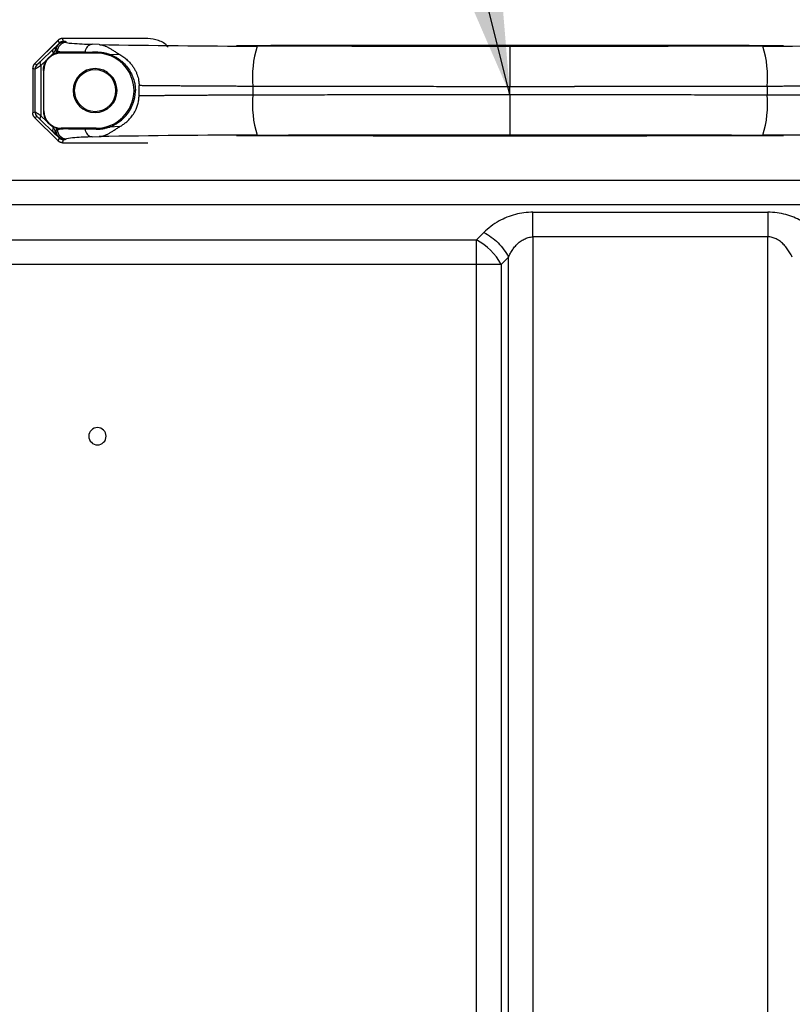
# Model space of a CAD drawing. Header units: millimetres. Extents: x 0 to 1118, y 0 to 864.
# Tile 73 of 256: x 700 to 723, y 433 to 462. Entities that reach past the tile are written whole.
import ezdxf

# ---------------------------------------------------------------- set-up
doc = ezdxf.new("R2010")
doc.units = ezdxf.units.MM
doc.styles.add('SLDTEXTSTYLE5', font='TXT', dxfattribs={"width": 0.75})
doc.dimstyles.new('SLDDIMSTYLE4', dxfattribs={"dimtxt": 0.18, "dimasz": 3.556, "dimexe": 0, "dimexo": 0.0625, "dimgap": 0, "dimtad": 0, "dimtih": 1, "dimtoh": 1, "dimdec": 0, "dimrnd": 1e-09, "dimzin": 0, "dimdsep": 46, "dimtxsty": 'Standard', "dimsah": 1, "dimcen": 0.09, "dimadec": 0, "dimazin": 0, "dimtfac": 3.556, "dimtdec": 0, "dimtofl": 0, "dimtmove": 0, "dimatfit": 3, "dimfxl": 1, "dimfrac": 2, "dimtolj": 1, "dimtzin": 0, "dimarcsym": 0})
doc.dimstyles.new('SLDDIMSTYLE5', dxfattribs={"dimtxt": 4.7625, "dimasz": 3.556, "dimexe": 0, "dimexo": 0.0625, "dimgap": 1.190625, "dimtad": 1, "dimlfac": 5, "dimrnd": 1e-09, "dimzin": 4, "dimdsep": 46, "dimtxsty": 'SLDTEXTSTYLE5', "dimsah": 1, "dimcen": 0.09, "dimadec": 0, "dimazin": 1, "dimtfac": 1, "dimtofl": 0, "dimtmove": 0, "dimatfit": 3, "dimfxl": 1, "dimfrac": 2, "dimtolj": 1, "dimtzin": 12, "dimarcsym": 0})

# ---------------------------------------------------------------- blocks, each defined once
blk = doc.blocks.new('_D_16')
at = {"color": 7, "linetype": 'Continuous', "lineweight": 0}
for p, q in [((795.552, 481.954), (663.992, 481.954)), ((664.992, 361.954), (664.992, 481.954)), ((795.552, 361.954), (663.992, 361.954))]:
    blk.add_line(p, q, dxfattribs=at)
at = {"color": 7, "linetype": 'Continuous', "lineweight": 18}
for points in [[(664.992, 481.954), (664.611, 478.398), (665.373, 478.398)], [(664.992, 361.954), (665.373, 365.51), (664.611, 365.51)]]:
    blk.add_solid(points, dxfattribs=at)
at = {"color": 7, "linetype": 'Continuous', "lineweight": 18, "insert": (658.853, 414.892), "char_height": 4.7625, "attachment_point": 1, "rotation": 90, "style": 'SLDTEXTSTYLE5'}
blk.add_mtext('600.00', dxfattribs=at)

msp = doc.modelspace()

# ---------------------------------------------------------------- linework, layer by layer
at = {"color": 7, "linetype": 'Continuous', "lineweight": 25}
for p, q in [((701.5408, 461.1676), (700.8529, 460.4797)), ((701.5398, 461.1665), (700.8639, 460.4906)), ((701.5398, 461.1665), (701.5743, 461.0831)), ((701.7015, 461.1358), (701.6665, 461.2203)), ((704.1304, 461.2208), (701.7286, 461.2208)), ((704.1304, 461.2208), (701.7286, 461.2208)), ((701.7802, 461.1071), (701.7452, 461.1308)), ((702.7206, 461.0452), (702.5258, 461.052)), ((701.3994, 460.9125), (701.0445, 460.5703)), ((701.332, 460.7181), (701.4018, 460.7853)), ((701.4018, 460.7599), (701.4018, 460.7853)), ((701.4292, 460.9408), (701.4954, 461.0035)), ((701.4854, 460.8709), (701.5204, 460.8472)), ((701.4854, 460.8709), (701.4854, 460.7932)), ((701.5204, 460.8067), (701.5204, 460.8472)), ((701.6263, 460.8218), (701.6263, 460.802)), ((702.6365, 460.802), (701.6263, 460.802)), ((702.6365, 460.802), (702.6365, 460.8317)), ((703.019, 460.7676), (703.323, 460.7569)), ((700.9284, 460.4639), (700.8639, 460.4906)), ((701.0468, 460.4431), (701.2239, 460.6138)), ((700.8106, 460.3428), (700.8106, 459.0932)), ((700.8106, 460.3428), (700.8106, 459.0932)), ((700.8108, 460.3635), (700.8756, 460.3367)), ((700.8756, 459.0994), (700.8756, 460.3367)), ((701.0468, 460.4431), (701.0468, 458.993)), ((701.1263, 460.302), (701.1178, 460.302)), ((701.1178, 460.302), (701.1178, 459.134)), ((701.1263, 459.134), (701.1263, 460.302)), ((703.77, 459.7182), (703.7324, 459.7178)), ((703.8749, 459.5751), (703.8749, 459.8609)), ((707.1562, 459.8403), (707.1562, 459.5958)), ((710.7479, 459.6041), (712.7112, 459.6041)), ((712.7112, 459.6049), (713.2989, 459.6049)), ((713.2989, 459.605), (713.5601, 459.605)), ((713.5601, 459.605), (714.5703, 459.605)), ((714.5703, 459.831), (714.1044, 459.831)), ((714.5703, 459.605), (714.5703, 459.8311)), ((715.5805, 459.831), (714.5703, 459.831)), ((714.5703, 459.605), (715.0362, 459.605)), ((715.8414, 459.831), (715.5805, 459.831)), ((716.4283, 459.8311), (715.8414, 459.8311)), ((718.3897, 459.8319), (716.4283, 459.8319)), ((721.9845, 459.8402), (721.9845, 459.5958)), ((700.8756, 459.0994), (700.8108, 459.0725)), ((701.1178, 459.134), (701.1263, 459.134)), ((700.8529, 458.9563), (701.5408, 458.2684)), ((700.8639, 458.9454), (700.9284, 458.9721)), ((700.8639, 458.9454), (701.5398, 458.2696)), ((701.0445, 458.8657), (701.3994, 458.5235)), ((701.2239, 458.8222), (701.0468, 458.993)), ((701.4018, 458.6507), (701.332, 458.718)), ((701.4018, 458.6507), (701.4018, 458.6761)), ((701.4292, 458.4953), (701.4954, 458.4325)), ((701.4854, 458.6429), (701.4854, 458.5652)), ((701.5204, 458.5889), (701.4854, 458.5652)), ((701.5204, 458.5889), (701.5204, 458.6293)), ((701.6263, 458.634), (701.6263, 458.6143)), ((702.6365, 458.634), (701.6263, 458.634)), ((702.6365, 458.6043), (702.6365, 458.634)), ((703.323, 458.6791), (703.019, 458.6684)), ((701.5743, 458.3529), (701.5398, 458.2696)), ((701.6665, 458.2157), (701.7015, 458.3002)), ((701.7286, 458.2152), (704.1304, 458.2152)), ((701.7286, 458.2152), (704.1304, 458.2152)), ((701.7452, 458.3052), (701.7802, 458.3289)), ((702.5258, 458.384), (702.7206, 458.3908)), ((693.8309, 457.1328), (789.9521, 457.1328)), ((789.9521, 456.4257), (693.8309, 456.4257)), ((715.2323, 456.2115), (722.0027, 456.2115)), ((713.8181, 455.6257), (713.6039, 455.4115)), ((692.5681, 455.4115), (713.6039, 455.4115)), ((713.6039, 454.7044), (713.6039, 455.4115)), ((722.0027, 455.5044), (715.2323, 455.5044)), ((715.2323, 455.5044), (715.2323, 409.6676)), ((722.0027, 409.6676), (722.0027, 455.5044)), ((714.311, 454.7044), (714.5252, 454.9186)), ((714.5252, 410.2534), (714.5252, 454.9186)), ((713.6039, 454.7044), (692.2309, 454.7044)), ((713.6039, 410.4676), (713.6039, 454.7044)), ((714.311, 454.7044), (713.6039, 454.7044)), ((714.311, 454.7044), (714.311, 410.4676))]:
    msp.add_line(p, q, dxfattribs=at)
at = {"color": 8, "linetype": 'Continuous', "lineweight": 25}
for p, q in [((701.3994, 460.9125), (701.4292, 460.9408)), ((701.3994, 458.5235), (701.4292, 458.4953))]:
    msp.add_line(p, q, dxfattribs=at)
at = {"color": 7, "linetype": 'Continuous', "lineweight": 25, "flags": 128}
for points in [[(706.6849, 461.0218), (707.6701, 461.0232), (708.6555, 461.0245), (709.641, 461.0258), (710.6267, 461.027), (711.6124, 461.0281), (712.5983, 461.0292), (713.5843, 461.0302), (714.5703, 461.0311)], [(714.5703, 461.0311), (715.5564, 461.0302), (716.5424, 461.0292), (717.5283, 461.0281), (718.514, 461.027), (719.4997, 461.0258), (720.4852, 461.0245), (721.4706, 461.0232), (722.4558, 461.0218)], [(714.5703, 460.9907), (713.6573, 460.9906), (712.7443, 460.9909), (711.8315, 460.9915), (710.9191, 460.9925), (710.0074, 460.9938), (709.0965, 460.9954), (708.1866, 460.9974), (707.278, 460.9998)], [(721.8627, 460.9998), (720.9541, 460.9974), (720.0442, 460.9954), (719.1333, 460.9938), (718.2216, 460.9925), (717.3092, 460.9915), (716.3964, 460.9909), (715.4834, 460.9906), (714.5703, 460.9907)], [(714.5703, 458.4049), (713.5843, 458.4058), (712.5983, 458.4068), (711.6124, 458.4079), (710.6267, 458.409), (709.641, 458.4102), (708.6555, 458.4115), (707.6701, 458.4128), (706.6848, 458.4142)], [(707.278, 458.4363), (708.1866, 458.4386), (709.0965, 458.4406), (710.0074, 458.4422), (710.9191, 458.4435), (711.8315, 458.4445), (712.7443, 458.4451), (713.6573, 458.4454), (714.5703, 458.4453)], [(714.5703, 458.4453), (715.4834, 458.4454), (716.3964, 458.4451), (717.3092, 458.4445), (718.2216, 458.4435), (719.1333, 458.4422), (720.0442, 458.4406), (720.9541, 458.4386), (721.8627, 458.4363)], [(722.4558, 458.4142), (721.4706, 458.4128), (720.4852, 458.4115), (719.4997, 458.4102), (718.514, 458.409), (717.5283, 458.4079), (716.5424, 458.4068), (715.5564, 458.4058), (714.5703, 458.4049)]]:
    msp.add_lwpolyline(points, dxfattribs=at)
at = {"color": 7, "linetype": 'Continuous', "lineweight": 25}
for centre, radius, start, end in [((701.7805, 460.8469), 0.2602, 90.08072, 179.94376), ((702.8616, 473.2399), 12.1925, 265.66809, 268.42196), ((702.5543, 460.8196), 0.2342, 96.98927, 177.57148), ((707.9005, 752.0889), 291.0898, 268.980388, 269.877467), ((704.1303, 461.2208), 0.0000833, 350.32744, 18.79247), ((721.2402, 752.0888), 291.0897, 270.122532, 271.019611), ((701.6263, 460.302), 0.5, 90, 180), ((702.6365, 459.706), 1.096, 0.62734, 90), ((710.1791, 460.1087), 3.0348, 162.92511, 185.07436), ((718.9619, 460.1087), 3.0345, 354.925, 17.07671), ((702.6075, 459.718), 0.6349, 360, 180), ((702.6075, 459.718), 0.6, 360, 180), ((702.6075, 459.718), 0.6349, 180, 360), ((702.6075, 459.718), 0.6, 180, 360), ((702.6365, 459.73), 1.096, 270, 359.37266), ((710.1788, 459.3274), 3.0345, 174.925, 197.07671), ((718.9616, 459.3273), 3.0348, 342.92512, 5.07436), ((701.6263, 459.134), 0.5, 180, 269.99998), ((701.7805, 458.5891), 0.2602, 180.05625, 269.91928), ((702.5543, 458.6165), 0.2342, 182.42823, 263.01068), ((703.0091, 442.9255), 15.4661, 91.79081, 93.66026), ((707.9005, 167.3471), 291.0898, 90.122531, 91.01961), ((704.1306, 458.2152), 0.000286, 172.80504, 181.12967), ((721.2402, 167.3472), 291.0897, 88.980388, 89.877466), ((712.8514, 453.9519), 1.6422, 27.27381, 62.7262), ((702.6769, 449.754), 0.25, 0, 180), ((702.6769, 449.754), 0.25, 180, 0)]:
    msp.add_arc(centre, radius, start, end, dxfattribs=at)
at = {"color": 8, "linetype": 'Continuous', "lineweight": 25}
for centre, radius, start, end in [((701.9674, 461.785), 0.7033, 254.56226, 267.81776), ((702.0623, 457.0906), 1.27, 91.82745, 102.8333)]:
    msp.add_arc(centre, radius, start, end, dxfattribs=at)
at = {"color": 7, "linetype": 'Continuous', "lineweight": 25}
for points, knots in [([(701.4596, 460.8763), (701.4614, 460.8838), (701.4649, 460.8989), (701.4719, 460.9216), (701.4803, 460.9442), (701.4917, 460.9695), (701.5072, 460.9972), (701.5261, 461.024), (701.5459, 461.0468), (701.5646, 461.0659), (701.5825, 461.082), (701.6028, 461.0974), (701.625, 461.1112), (701.6503, 461.1238), (701.6756, 461.133), (701.6929, 461.1349), (701.7015, 461.1358)], [0, 0, 0, 0, 0.0572598, 0.1145162, 0.1717729, 0.2290263, 0.3111617, 0.3932784, 0.4549755, 0.5165141, 0.5732651, 0.630024, 0.7075308, 0.7850707, 0.8925108, 1, 1, 1, 1]), ([(701.4854, 460.8709), (701.4854, 460.9049), (701.4922, 460.9389), (701.5183, 461.0017), (701.5376, 461.0305), (701.5856, 461.0786), (701.6145, 461.0979), (701.6773, 461.124), (701.7112, 461.1307), (701.7452, 461.1308)], [0, 0, 0, 0, 0.25, 0.25, 0.5, 0.5, 0.75, 0.75, 1, 1, 1, 1]), ([(701.4954, 461.0035), (701.505, 461.0123), (701.5145, 461.0211), (701.5287, 461.0343), (701.5335, 461.0387), (701.5432, 461.0479), (701.5484, 461.0528), (701.5578, 461.0623), (701.5614, 461.0663), (701.5669, 461.0724), (701.5689, 461.0748), (701.5734, 461.0805), (701.5746, 461.0825), (701.5743, 461.0831)], [0, 0, 0, 0, 0.25, 0.25, 0.375, 0.375, 0.5, 0.5, 0.625, 0.625, 0.75, 0.75, 1, 1, 1, 1]), ([(701.6665, 461.2203), (701.6606, 461.2201), (701.6486, 461.2197), (701.631, 461.2168), (701.6139, 461.2123), (701.5973, 461.2061), (701.5815, 461.1984), (701.5665, 461.1892), (701.5524, 461.1786), (701.544, 461.1705), (701.5398, 461.1665)], [0, 0, 0, 0, 0.1251119, 0.2500709, 0.3750043, 0.4999668, 0.6250058, 0.7500122, 0.8749774, 1, 1, 1, 1]), ([(701.7286, 461.2208), (701.7231, 461.2208), (701.7121, 461.2208), (701.696, 461.2207), (701.6804, 461.2205), (701.6712, 461.2204), (701.6665, 461.2203)], [0, 0, 0, 0, 0.2500295, 0.4999933, 0.7501053, 1, 1, 1, 1]), ([(701.7452, 461.1308), (701.7444, 461.1313), (701.74, 461.1325), (701.7253, 461.1342), (701.7103, 461.1353), (701.7015, 461.1358)], [0, 0, 0, 0, 0.3327894, 0.6661231, 1, 1, 1, 1]), ([(702.7206, 461.0452), (702.7317, 461.0443), (702.7539, 461.0425), (702.7868, 461.0373), (702.8196, 461.0301), (702.8524, 461.0208), (702.8855, 461.0093), (702.919, 460.9956), (702.9532, 460.9796), (702.9882, 460.9616), (703.0243, 460.9415), (703.0616, 460.9195), (703.1005, 460.8956), (703.1409, 460.8702), (703.1832, 460.8433), (703.2275, 460.8153), (703.2738, 460.7865), (703.3066, 460.7668), (703.323, 460.7569)], [0, 0, 0, 0, 0.0624931, 0.12498511, 0.18747682, 0.24996892, 0.31246196, 0.37495639, 0.43745255, 0.49995065, 0.56245083, 0.6249531, 0.68745739, 0.74996352, 0.81247125, 0.8749802, 0.93748996, 1, 1, 1, 1]), ([(704.7054, 460.9723), (704.7024, 460.977), (704.6422, 461.0689), (704.4382, 461.1802), (704.233, 461.2073), (704.1303, 461.2208)], [0, 0, 0, 0, 0.0263334, 0.513167, 1, 1, 1, 1]), ([(701.332, 460.7181), (701.3396, 460.7233), (701.3547, 460.7337), (701.378, 460.7476), (701.3938, 460.7558), (701.4018, 460.7599)], [0, 0, 0, 0, 0.3333317, 0.6666653, 1, 1, 1, 1]), ([(701.3994, 460.9125), (701.3874, 460.8995), (701.3811, 460.8807), (701.3819, 460.8364), (701.389, 460.8108), (701.4018, 460.7853)], [0, 0, 0, 0, 0.5, 0.5, 1, 1, 1, 1]), ([(701.4596, 460.8763), (701.4569, 460.872), (701.4514, 460.8636), (701.4422, 460.8494), (701.4326, 460.8343), (701.4227, 460.8186), (701.4124, 460.8022), (701.4053, 460.791), (701.4018, 460.7853)], [0, 0, 0, 0, 0.16668641, 0.33339323, 0.50007215, 0.66671417, 0.83333429, 1, 1, 1, 1]), ([(701.4854, 460.7932), (701.4849, 460.7929), (701.4839, 460.7925), (701.4798, 460.7912), (701.4739, 460.7893), (701.466, 460.7867), (701.4563, 460.7833), (701.4449, 460.779), (701.4319, 460.7737), (701.4176, 460.7675), (701.407, 460.7624), (701.4018, 460.7599)], [0, 0, 0, 0, 0.1109743, 0.222118, 0.3333209, 0.4445031, 0.5556194, 0.6666642, 0.7776757, 0.8887409, 1, 1, 1, 1]), ([(701.4954, 461.0035), (701.4917, 460.9994), (701.4844, 460.9913), (701.4755, 460.9774), (701.4681, 460.9624), (701.4626, 460.9464), (701.4589, 460.9296), (701.4572, 460.9122), (701.4572, 460.8943), (701.4588, 460.8823), (701.4596, 460.8763)], [0, 0, 0, 0, 0.1250078, 0.2500081, 0.3749949, 0.4999833, 0.6249914, 0.7500229, 0.8750501, 1, 1, 1, 1]), ([(701.4854, 460.8709), (701.485, 460.8712), (701.4841, 460.872), (701.4805, 460.8731), (701.4753, 460.8742), (701.4685, 460.8752), (701.4626, 460.8759), (701.4596, 460.8763)], [0, 0, 0, 0, 0.1999756, 0.4000128, 0.6000166, 0.7999651, 1, 1, 1, 1]), ([(701.6845, 460.8229), (701.676, 460.8236), (701.659, 460.8251), (701.6359, 460.8272), (701.6148, 460.8294), (701.5957, 460.8316), (701.5787, 460.8338), (701.5637, 460.836), (701.5508, 460.8382), (701.54, 460.8405), (701.5313, 460.8427), (701.5245, 460.8449), (701.5217, 460.8464), (701.5204, 460.8472)], [0, 0, 0, 0, 0.0909091, 0.1818182, 0.2727273, 0.3636364, 0.4545454, 0.5454545, 0.6363636, 0.7272727, 0.8181818, 0.9090909, 1, 1, 1, 1]), ([(701.6263, 460.8218), (701.6198, 460.8215), (701.6067, 460.821), (701.5895, 460.8196), (701.5739, 460.8178), (701.5603, 460.8158), (701.5485, 460.8137), (701.5386, 460.8116), (701.5305, 460.8096), (701.5243, 460.8079), (701.5217, 460.8071), (701.5204, 460.8067)], [0, 0, 0, 0, 0.1111133, 0.2222228, 0.333332, 0.4444423, 0.5555536, 0.6666652, 0.7777764, 0.8888875, 1, 1, 1, 1]), ([(702.3203, 460.8295), (702.3027, 460.8294), (702.2675, 460.8291), (702.2166, 460.8287), (702.1673, 460.8283), (702.1196, 460.828), (702.0737, 460.8276), (702.0294, 460.8272), (701.9868, 460.8267), (701.946, 460.8263), (701.9069, 460.8259), (701.8696, 460.8255), (701.8341, 460.8251), (701.8004, 460.8247), (701.7686, 460.8242), (701.7386, 460.8238), (701.7104, 460.8233), (701.6932, 460.823), (701.6845, 460.8229)], [0, 0, 0, 0, 0.0625002, 0.1250001, 0.1874999, 0.2499996, 0.3124994, 0.3749991, 0.437499, 0.4999989, 0.562499, 0.6249992, 0.6874994, 0.7499997, 0.8124999, 0.8750001, 0.9375002, 1, 1, 1, 1]), ([(702.3203, 460.8295), (702.3554, 460.8297), (702.4256, 460.8302), (702.531, 460.8309), (702.6013, 460.8314), (702.6365, 460.8317)], [0, 0, 0, 0, 0.3333319, 0.6666653, 1, 1, 1, 1]), ([(702.6365, 460.8317), (702.651, 460.8316), (702.6801, 460.8315), (702.7231, 460.8292), (702.7659, 460.8254), (702.8083, 460.82), (702.8506, 460.8129), (702.8928, 460.8043), (702.9349, 460.7939), (702.9769, 460.7819), (703.005, 460.7723), (703.019, 460.7676)], [0, 0, 0, 0, 0.1111149, 0.2222269, 0.3333383, 0.444449, 0.5555574, 0.6666631, 0.7777674, 0.888876, 1, 1, 1, 1]), ([(703.019, 460.7676), (703.0335, 460.7623), (703.0623, 460.7517), (703.1053, 460.7334), (703.1479, 460.7132), (703.1902, 460.6909), (703.2321, 460.6666), (703.2735, 460.64), (703.3143, 460.6112), (703.3545, 460.58), (703.423, 460.5217), (703.5164, 460.4255), (703.6146, 460.2853), (703.6881, 460.1368), (703.7283, 460.0175), (703.75, 459.9217), (703.7608, 459.8551), (703.7681, 459.7871), (703.7694, 459.7412), (703.77, 459.7182)], [0, 0, 0, 0, 0.042171, 0.0843489, 0.1265291, 0.1687085, 0.2108857, 0.2530619, 0.2952395, 0.3374175, 0.3795953, 0.5147023, 0.6497463, 0.7463124, 0.8428326, 0.8821255, 0.9214182, 0.9607076, 1, 1, 1, 1]), ([(703.323, 460.7569), (703.3619, 460.7336), (703.4348, 460.6855), (703.5342, 460.6038), (703.6182, 460.5188), (703.6878, 460.4321), (703.744, 460.3454), (703.7882, 460.2598), (703.8219, 460.1763), (703.8464, 460.095), (703.8631, 460.0158), (703.8727, 459.938), (703.8749, 459.8864), (703.8749, 459.8609)], [0, 0, 0, 0, 0.1519543, 0.2869319, 0.4064517, 0.511972, 0.6049413, 0.6869274, 0.7598914, 0.8258059, 0.8865669, 0.9440074, 1, 1, 1, 1]), ([(714.5703, 460.9907), (714.5703, 460.9901), (714.5703, 460.9889), (714.5703, 460.9845), (714.5703, 460.9784), (714.5703, 460.9702), (714.5703, 460.9601), (714.5703, 460.948), (714.5703, 460.9341), (714.5703, 460.9182), (714.5703, 460.9005), (714.5703, 460.8809), (714.5703, 460.8596), (714.5703, 460.8365), (714.5703, 460.8117), (714.5703, 460.7852), (714.5703, 460.7571), (714.5703, 460.6584), (714.5703, 460.4503), (714.5703, 460.1825), (714.5703, 460.0013), (714.5703, 459.9164), (714.5703, 459.8595), (714.5703, 459.8311)], [0, 0, 0, 0, 0.0268394, 0.0536788, 0.0805182, 0.1073576, 0.1341969, 0.1610363, 0.1878757, 0.2147151, 0.2415545, 0.2683939, 0.2952333, 0.3220727, 0.3489121, 0.3757515, 0.4025908, 0.4294302, 0.6431699, 0.8569095, 0.9046063, 0.9523032, 1, 1, 1, 1]), ([(700.8639, 460.4906), (700.8599, 460.4864), (700.8517, 460.4778), (700.8412, 460.4636), (700.8321, 460.4485), (700.8245, 460.4325), (700.8184, 460.4159), (700.8141, 460.3987), (700.8114, 460.3812), (700.811, 460.3694), (700.8108, 460.3635)], [0, 0, 0, 0, 0.1254315, 0.2502295, 0.3749276, 0.4998663, 0.6249557, 0.7500682, 0.8751145, 1, 1, 1, 1]), ([(700.9284, 460.4639), (700.9288, 460.464), (700.9295, 460.4642), (700.9324, 460.4662), (700.9364, 460.4694), (700.9417, 460.4739), (700.9481, 460.4796), (700.9556, 460.4863), (700.9641, 460.4941), (700.9735, 460.5028), (700.9838, 460.5124), (700.9947, 460.5227), (701.0064, 460.5337), (701.0186, 460.5454), (701.0313, 460.5575), (701.0401, 460.566), (701.0445, 460.5703)], [0, 0, 0, 0, 0.0715261, 0.1430299, 0.2144947, 0.2858894, 0.3572426, 0.428617, 0.5000267, 0.5714684, 0.6429609, 0.7144879, 0.7860009, 0.8574622, 0.9288212, 1, 1, 1, 1]), ([(701.0468, 460.4431), (701.0341, 460.4686), (701.027, 460.4941), (701.0262, 460.5385), (701.0325, 460.5573), (701.0445, 460.5703)], [0, 0, 0, 0, 0.5, 0.5, 1, 1, 1, 1]), ([(701.1178, 460.302), (701.1179, 460.311), (701.1182, 460.3291), (701.1204, 460.356), (701.124, 460.3827), (701.1289, 460.4089), (701.1351, 460.4346), (701.1458, 460.471), (701.1638, 460.5166), (701.1912, 460.5685), (701.213, 460.5987), (701.2239, 460.6138)], [0, 0, 0, 0, 0.0763209, 0.1526308, 0.2289442, 0.3052606, 0.3815742, 0.45789, 0.6385714, 0.8192793, 1, 1, 1, 1]), ([(701.2239, 460.6138), (701.2294, 460.6207), (701.2402, 460.6344), (701.2575, 460.6534), (701.2753, 460.6714), (701.2937, 460.6881), (701.3126, 460.7038), (701.3256, 460.7133), (701.332, 460.7181)], [0, 0, 0, 0, 0.1666829, 0.3333347, 0.4999941, 0.6666717, 0.8333528, 1, 1, 1, 1]), ([(700.8107, 460.355), (700.8107, 460.353), (700.8107, 460.349), (700.8106, 460.3449), (700.8106, 460.3428)], [0, 0, 0, 0, 0.4999788, 1, 1, 1, 1]), ([(700.8107, 460.355), (700.8107, 460.3561), (700.8107, 460.3581), (700.8108, 460.3609), (700.8108, 460.3627), (700.8108, 460.3635)], [0, 0, 0, 0, 0.3455171, 0.6774675, 1, 1, 1, 1]), ([(701.0468, 460.4431), (701.0395, 460.4383), (701.0248, 460.4286), (701.0041, 460.4152), (700.9844, 460.4025), (700.9661, 460.3907), (700.9491, 460.3799), (700.9336, 460.3701), (700.9172, 460.3599), (700.9012, 460.3501), (700.8877, 460.3422), (700.8785, 460.3373), (700.8766, 460.3369), (700.8756, 460.3367)], [0, 0, 0, 0, 0.0757977, 0.1515995, 0.2273869, 0.3031866, 0.3789892, 0.4547751, 0.5305879, 0.6479687, 0.765264, 0.8826652, 1, 1, 1, 1]), ([(703.019, 458.6684), (703.0666, 458.6853), (703.1568, 458.7239), (703.2821, 458.7987), (703.3908, 458.8838), (703.4828, 458.9753), (703.5588, 459.07), (703.6205, 459.1656), (703.6694, 459.2607), (703.7072, 459.3547), (703.7354, 459.4472), (703.7549, 459.5383), (703.7667, 459.6284), (703.7697, 459.6883), (703.77, 459.718)], [0, 0, 0, 0, 0.1387221, 0.2652883, 0.3793637, 0.4807366, 0.5702886, 0.6496118, 0.720348, 0.7841988, 0.8427953, 0.8973333, 0.9493022, 1, 1, 1, 1]), ([(707.1561, 459.8402), (707.107, 459.8403), (707.0086, 459.8404), (706.8613, 459.8406), (706.7143, 459.841), (706.5676, 459.8415), (706.4212, 459.842), (706.2752, 459.8427), (706.1296, 459.8434), (705.9844, 459.8442), (705.8396, 459.8451), (705.6953, 459.846), (705.5515, 459.847), (705.4083, 459.848), (705.2655, 459.8491), (705.1234, 459.8502), (704.9819, 459.8513), (704.841, 459.8525), (704.7007, 459.8537), (704.5612, 459.8549), (704.4223, 459.8561), (704.2843, 459.8573), (704.1469, 459.8585), (704.0104, 459.8598), (703.92, 459.8605), (703.8749, 459.8609)], [0, 0, 0, 0, 0.0434783, 0.0869565, 0.1304348, 0.1739131, 0.2173914, 0.2608697, 0.304348, 0.3478263, 0.3913045, 0.4347828, 0.4782611, 0.5217393, 0.5652176, 0.6086958, 0.652174, 0.6956523, 0.7391305, 0.7826087, 0.8260869, 0.8695651, 0.9130434, 0.9565217, 1, 1, 1, 1]), ([(714.5703, 459.6049), (714.5703, 459.5889), (714.5703, 459.5569), (714.5703, 459.509), (714.5703, 459.4613), (714.5703, 459.4138), (714.5703, 459.3666), (714.5703, 459.3198), (714.5703, 459.2736), (714.5703, 459.2279), (714.5703, 459.1828), (714.5703, 459.1384), (714.5703, 459.0949), (714.5703, 459.0522), (714.5703, 459.0105), (714.5703, 458.9698), (714.5703, 458.9302), (714.5703, 458.8024), (714.5703, 458.6152), (714.5703, 458.4996), (714.5703, 458.4613), (714.5703, 458.4494), (714.5703, 458.4467), (714.5703, 458.4453)], [0, 0, 0, 0, 0.0268364, 0.0536727, 0.0805091, 0.1073455, 0.1341819, 0.1610183, 0.1878547, 0.214691, 0.2415274, 0.2683638, 0.2952002, 0.3220366, 0.348873, 0.3757094, 0.4025458, 0.4293822, 0.6431291, 0.8568762, 0.9045841, 0.9522921, 1, 1, 1, 1]), ([(725.2658, 459.8609), (725.2207, 459.8605), (725.1303, 459.8598), (724.9937, 459.8586), (724.8564, 459.8573), (724.7183, 459.8561), (724.5795, 459.8549), (724.44, 459.8537), (724.2997, 459.8525), (724.1588, 459.8513), (724.0173, 459.8502), (723.8752, 459.8491), (723.7324, 459.848), (723.5892, 459.847), (723.4454, 459.846), (723.3011, 459.8451), (723.1563, 459.8442), (723.0111, 459.8434), (722.8655, 459.8427), (722.7194, 459.842), (722.5731, 459.8415), (722.4264, 459.841), (722.2794, 459.8406), (722.1321, 459.8404), (722.0337, 459.8403), (721.9845, 459.8402)], [0, 0, 0, 0, 0.0434783, 0.0869566, 0.1304349, 0.1739131, 0.2173913, 0.2608695, 0.3043477, 0.347826, 0.3913042, 0.4347824, 0.4782607, 0.5217389, 0.5652172, 0.6086955, 0.6521737, 0.695652, 0.7391303, 0.7826086, 0.8260869, 0.8695652, 0.9130435, 0.9565217, 1, 1, 1, 1]), ([(703.323, 458.6791), (703.3378, 458.6882), (703.3675, 458.7064), (703.4116, 458.7362), (703.455, 458.7682), (703.4978, 458.8026), (703.5398, 458.8396), (703.5809, 458.8794), (703.6396, 458.9425), (703.7129, 459.0366), (703.7844, 459.1631), (703.8347, 459.2936), (703.859, 459.3945), (703.8696, 459.4723), (703.874, 459.5235), (703.8746, 459.5579), (703.8749, 459.5751)], [0, 0, 0, 0, 0.0580769, 0.1161725, 0.1742699, 0.2323616, 0.2904509, 0.3485443, 0.4066373, 0.5468527, 0.6869897, 0.7867675, 0.8864934, 0.9243301, 0.9621621, 1, 1, 1, 1]), ([(703.8749, 459.5751), (703.92, 459.5755), (704.0104, 459.5763), (704.1469, 459.5775), (704.2843, 459.5787), (704.4223, 459.5799), (704.5612, 459.5811), (704.7007, 459.5823), (704.841, 459.5835), (704.9819, 459.5847), (705.1234, 459.5858), (705.2655, 459.5869), (705.4083, 459.588), (705.5515, 459.589), (705.6953, 459.59), (705.8396, 459.591), (705.9844, 459.5918), (706.1296, 459.5926), (706.2752, 459.5933), (706.4212, 459.594), (706.5676, 459.5945), (706.7143, 459.595), (706.8613, 459.5954), (707.0086, 459.5957), (707.107, 459.5958), (707.1561, 459.5958)], [0, 0, 0, 0, 0.0434783, 0.0869566, 0.1304349, 0.1739131, 0.2173913, 0.2608695, 0.3043477, 0.347826, 0.3913042, 0.4347824, 0.4782607, 0.5217389, 0.5652172, 0.6086955, 0.6521737, 0.695652, 0.7391303, 0.7826086, 0.8260869, 0.8695652, 0.9130435, 0.9565217, 1, 1, 1, 1]), ([(721.9845, 459.5958), (722.0337, 459.5957), (722.1321, 459.5956), (722.2794, 459.5954), (722.4264, 459.595), (722.5731, 459.5945), (722.7194, 459.594), (722.8655, 459.5933), (723.0111, 459.5926), (723.1563, 459.5918), (723.3011, 459.591), (723.4454, 459.59), (723.5892, 459.5891), (723.7324, 459.588), (723.8752, 459.587), (724.0173, 459.5858), (724.1588, 459.5847), (724.2997, 459.5835), (724.44, 459.5823), (724.5795, 459.5811), (724.7183, 459.5799), (724.8564, 459.5787), (724.9937, 459.5775), (725.1303, 459.5763), (725.2207, 459.5755), (725.2658, 459.5751)], [0, 0, 0, 0, 0.0434783, 0.0869565, 0.1304348, 0.1739131, 0.2173914, 0.2608697, 0.304348, 0.3478263, 0.3913045, 0.4347828, 0.4782611, 0.5217393, 0.5652176, 0.6086958, 0.652174, 0.6956523, 0.7391305, 0.7826087, 0.8260869, 0.8695651, 0.9130434, 0.9565217, 1, 1, 1, 1]), ([(700.8159, 459.0472), (700.8158, 459.0475), (700.8104, 459.0553), (700.8106, 459.064), (700.8108, 459.0725)], [0, 0, 0, 0, 0.03036914, 1, 1, 1, 1]), ([(700.8106, 459.0932), (700.8107, 459.0895), (700.8107, 459.0821), (700.8108, 459.0757), (700.8108, 459.0725)], [0, 0, 0, 0, 0.5001516, 1, 1, 1, 1]), ([(700.8639, 458.9454), (700.8599, 458.9497), (700.8518, 458.9582), (700.8412, 458.9724), (700.8321, 458.9876), (700.8245, 459.0035), (700.8184, 459.0202), (700.8141, 459.0373), (700.8114, 459.0548), (700.811, 459.0666), (700.8108, 459.0725)], [0, 0, 0, 0, 0.12500491, 0.25000911, 0.37501104, 0.50000993, 0.62500601, 0.75000077, 0.8749972, 1, 1, 1, 1]), ([(701.0468, 458.993), (701.0394, 458.9978), (701.0245, 459.0075), (701.0036, 459.0212), (700.9837, 459.034), (700.9652, 459.0459), (700.9481, 459.0568), (700.9325, 459.0666), (700.9186, 459.0753), (700.9065, 459.0827), (700.8962, 459.0889), (700.8864, 459.0945), (700.8784, 459.0988), (700.8766, 459.0992), (700.8756, 459.0994)], [0, 0, 0, 0, 0.0766975, 0.1534426, 0.2302013, 0.3069521, 0.3836865, 0.4604104, 0.5371454, 0.6139057, 0.690672, 0.7674301, 0.8837044, 1, 1, 1, 1]), ([(701.1178, 459.134), (701.1176, 459.0974), (701.1259, 459.0234), (701.1622, 458.9152), (701.2009, 458.8515), (701.2239, 458.8222)], [0, 0, 0, 0, 0.3058114, 0.6302856, 1, 1, 1, 1]), ([(700.9284, 458.9721), (700.9293, 458.9724), (700.9394, 458.9645), (700.9786, 458.9288), (701.0195, 458.8898), (701.0445, 458.8657)], [0, 0, 0, 0, 0.2904583, 0.5985939, 1, 1, 1, 1]), ([(701.0445, 458.8657), (701.0325, 458.8787), (701.0262, 458.8975), (701.027, 458.9419), (701.0341, 458.9674), (701.0468, 458.993)], [0, 0, 0, 0, 0.5, 0.5, 1, 1, 1, 1]), ([(701.2239, 458.8222), (701.2294, 458.8154), (701.2402, 458.8016), (701.2575, 458.7826), (701.2753, 458.7646), (701.2937, 458.7479), (701.3126, 458.7322), (701.3255, 458.7227), (701.332, 458.718)], [0, 0, 0, 0, 0.1666979, 0.333334, 0.4999856, 0.6666744, 0.8333711, 1, 1, 1, 1]), ([(701.332, 458.718), (701.3394, 458.7127), (701.3544, 458.7026), (701.3777, 458.6886), (701.3936, 458.6802), (701.4018, 458.6761)], [0, 0, 0, 0, 0.3261933, 0.6594821, 1, 1, 1, 1]), ([(701.4018, 458.6507), (701.389, 458.6252), (701.3819, 458.5997), (701.3811, 458.5553), (701.3874, 458.5365), (701.3994, 458.5235)], [0, 0, 0, 0, 0.5, 0.5, 1, 1, 1, 1]), ([(701.4854, 458.6429), (701.485, 458.643), (701.4842, 458.6433), (701.4808, 458.6444), (701.4758, 458.646), (701.4693, 458.6482), (701.4613, 458.651), (701.4519, 458.6544), (701.4411, 458.6585), (701.4291, 458.6635), (701.4161, 458.6692), (701.4065, 458.6738), (701.4018, 458.6761)], [0, 0, 0, 0, 0.1000471, 0.2000286, 0.3000003, 0.3999817, 0.4999699, 0.5999525, 0.6999211, 0.7998848, 0.8998832, 1, 1, 1, 1]), ([(701.4018, 458.6507), (701.407, 458.6423), (701.4176, 458.6254), (701.4327, 458.6016), (701.447, 458.5791), (701.4554, 458.5662), (701.4596, 458.5597)], [0, 0, 0, 0, 0.2500029, 0.4999693, 0.7499924, 1, 1, 1, 1]), ([(701.4954, 458.4325), (701.4917, 458.4366), (701.4844, 458.4447), (701.4755, 458.4586), (701.4681, 458.4736), (701.4626, 458.4896), (701.4589, 458.5064), (701.4572, 458.5238), (701.4572, 458.5417), (701.4588, 458.5537), (701.4596, 458.5597)], [0, 0, 0, 0, 0.1249501, 0.2499772, 0.3750083, 0.5000163, 0.6250048, 0.749992, 0.8749925, 1, 1, 1, 1]), ([(701.4596, 458.5597), (701.4626, 458.5601), (701.4685, 458.5608), (701.4753, 458.5618), (701.4805, 458.5629), (701.4841, 458.564), (701.485, 458.5648), (701.4854, 458.5652)], [0, 0, 0, 0, 0.2000349, 0.3999834, 0.5999872, 0.8000244, 1, 1, 1, 1]), ([(701.4596, 458.5597), (701.4611, 458.5533), (701.4641, 458.5402), (701.4699, 458.5204), (701.4769, 458.5003), (701.4852, 458.4804), (701.4948, 458.461), (701.5056, 458.4423), (701.5174, 458.4245), (701.5303, 458.4072), (701.5449, 458.3905), (701.5621, 458.3727), (701.5798, 458.356), (701.5998, 458.3408), (701.6194, 458.3281), (701.6379, 458.3181), (701.6553, 458.3105), (701.6716, 458.305), (701.687, 458.3014), (701.6967, 458.3006), (701.7015, 458.3002)], [0, 0, 0, 0, 0.0487064, 0.09884777, 0.14984291, 0.20111523, 0.25212817, 0.30245644, 0.35194091, 0.40066576, 0.4501377, 0.50352311, 0.56586708, 0.62736809, 0.68991589, 0.75190882, 0.81381442, 0.87582898, 0.93793857, 1, 1, 1, 1]), ([(701.7452, 458.3052), (701.7112, 458.3053), (701.6773, 458.3121), (701.6145, 458.3381), (701.5856, 458.3574), (701.5376, 458.4055), (701.5183, 458.4343), (701.4922, 458.4972), (701.4854, 458.5312), (701.4854, 458.5652)], [0, 0, 0, 0, 0.25, 0.25, 0.5, 0.5, 0.75, 0.75, 1, 1, 1, 1]), ([(701.6263, 458.6143), (701.6198, 458.6145), (701.6068, 458.6149), (701.5895, 458.6164), (701.5739, 458.6182), (701.5603, 458.6202), (701.5485, 458.6223), (701.5386, 458.6244), (701.5305, 458.6263), (701.5243, 458.628), (701.5217, 458.6289), (701.5204, 458.6293)], [0, 0, 0, 0, 0.1111086, 0.2222207, 0.3333339, 0.4444466, 0.5555577, 0.6666673, 0.7777762, 0.8888862, 1, 1, 1, 1]), ([(701.6845, 458.6131), (701.676, 458.6124), (701.659, 458.611), (701.6359, 458.6088), (701.6148, 458.6066), (701.5957, 458.6044), (701.5787, 458.6022), (701.5637, 458.6), (701.5508, 458.5978), (701.54, 458.5956), (701.5313, 458.5933), (701.5245, 458.5911), (701.5217, 458.5896), (701.5204, 458.5889)], [0, 0, 0, 0, 0.0909091, 0.1818182, 0.2727273, 0.3636364, 0.4545455, 0.5454545, 0.6363636, 0.7272727, 0.8181818, 0.9090909, 1, 1, 1, 1]), ([(702.3203, 458.6065), (702.2254, 458.6072), (702.0507, 458.6086), (701.8373, 458.6108), (701.7294, 458.6123), (701.6845, 458.6131)], [0, 0, 0, 0, 0.3337813, 0.6671144, 1, 1, 1, 1]), ([(702.6365, 458.6043), (702.6013, 458.6046), (702.531, 458.6051), (702.4256, 458.6058), (702.3554, 458.6063), (702.3203, 458.6065)], [0, 0, 0, 0, 0.3333339, 0.6666673, 1, 1, 1, 1]), ([(702.6365, 458.6043), (702.6528, 458.6045), (702.6853, 458.6047), (702.7338, 458.6076), (702.7818, 458.6124), (702.8296, 458.6193), (702.877, 458.6282), (702.9243, 458.6394), (702.9715, 458.6525), (703.0032, 458.6631), (703.019, 458.6684)], [0, 0, 0, 0, 0.12499557, 0.24999808, 0.37500126, 0.50000145, 0.62499774, 0.74999219, 0.87499008, 1, 1, 1, 1]), ([(702.7206, 458.3908), (702.7318, 458.3917), (702.7542, 458.3935), (702.7871, 458.3987), (702.8199, 458.4058), (702.8526, 458.4152), (702.8856, 458.4267), (702.9191, 458.4405), (702.9532, 458.4564), (702.9882, 458.4745), (703.0243, 458.4946), (703.0616, 458.5166), (703.1005, 458.5404), (703.141, 458.5657), (703.1833, 458.5925), (703.2276, 458.6205), (703.2739, 458.6494), (703.3066, 458.6692), (703.323, 458.6791)], [0, 0, 0, 0, 0.0625114, 0.125005, 0.1874932, 0.2499831, 0.3124782, 0.3749787, 0.4374827, 0.4999872, 0.562489, 0.6249852, 0.6874747, 0.7499587, 0.8124418, 0.8749328, 0.9374456, 1, 1, 1, 1]), ([(701.4954, 458.4325), (701.4986, 458.4296), (701.5041, 458.4245), (701.5114, 458.4178), (701.5168, 458.4127), (701.5217, 458.4082), (701.5266, 458.4037), (701.5317, 458.399), (701.5367, 458.3943), (701.5418, 458.3895), (701.5471, 458.3844), (701.554, 458.3776), (701.5596, 458.3717), (701.5631, 458.3679), (701.5661, 458.3645), (701.5686, 458.3616), (701.5705, 458.3593), (701.572, 458.3572), (701.5733, 458.3555), (701.5743, 458.3538), (701.5744, 458.3531), (701.5743, 458.3529)], [0, 0, 0, 0, 0.0963901, 0.1657303, 0.216696, 0.2586157, 0.3089022, 0.3563617, 0.3998923, 0.4399867, 0.4773114, 0.5109307, 0.5477533, 0.588975, 0.6342095, 0.6824226, 0.7361028, 0.7782113, 0.8303163, 0.9010063, 1, 1, 1, 1]), ([(701.6665, 458.2157), (701.6606, 458.2159), (701.6487, 458.2164), (701.6311, 458.2192), (701.6139, 458.2237), (701.5973, 458.2299), (701.5815, 458.2376), (701.5665, 458.2468), (701.5524, 458.2574), (701.544, 458.2655), (701.5398, 458.2695)], [0, 0, 0, 0, 0.1250305, 0.2500196, 0.3750016, 0.4999943, 0.6250017, 0.7500167, 0.8750234, 1, 1, 1, 1]), ([(701.6665, 458.2157), (701.6696, 458.2157), (701.6757, 458.2156), (701.6857, 458.2154), (701.696, 458.2153), (701.7067, 458.2153), (701.7176, 458.2152), (701.7249, 458.2152), (701.7286, 458.2152)], [0, 0, 0, 0, 0.1665144, 0.3333924, 0.5000716, 0.6666789, 0.8333515, 1, 1, 1, 1]), ([(701.7452, 458.3052), (701.7446, 458.305), (701.7434, 458.3044), (701.7389, 458.3035), (701.7326, 458.3027), (701.7243, 458.3018), (701.7141, 458.301), (701.7057, 458.3005), (701.7015, 458.3002)], [0, 0, 0, 0, 0.166648, 0.3333343, 0.5000182, 0.6666677, 0.8332997, 1, 1, 1, 1]), ([(715.2323, 456.2115), (715.0561, 456.2119), (714.7092, 456.1632), (714.2127, 455.9593), (713.9389, 455.7498), (713.8181, 455.6257)], [0, 0, 0, 0, 0.3043732, 0.6190785, 1, 1, 1, 1]), ([(715.2323, 455.5044), (715.2323, 455.6353), (715.2323, 455.7661), (715.2323, 456.008), (715.2323, 456.1189), (715.2323, 456.2115)], [0, 0, 0, 0, 0.5, 0.5, 1, 1, 1, 1]), ([(723.417, 455.6257), (723.2927, 455.7516), (723.021, 455.9585), (722.5263, 456.1631), (722.1842, 456.2124), (722.0027, 456.2115)], [0, 0, 0, 0, 0.3890023, 0.6874859, 1, 1, 1, 1]), ([(722.0027, 456.2115), (722.0027, 456.1189), (722.0027, 456.008), (722.0027, 455.7661), (722.0027, 455.6353), (722.0027, 455.5044)], [0, 0, 0, 0, 0.5, 0.5, 1, 1, 1, 1]), ([(713.8181, 455.6257), (713.9606, 455.5545), (714.103, 455.4503), (714.3498, 455.2034), (714.454, 455.0611), (714.5252, 454.9186)], [0, 0, 0, 0, 0.5, 0.5, 1, 1, 1, 1]), ([(714.5252, 454.9186), (714.534, 454.9366), (714.5518, 454.9729), (714.581, 455.0268), (714.6126, 455.0804), (714.647, 455.133), (714.6842, 455.1843), (714.7244, 455.2337), (714.7677, 455.2807), (714.8142, 455.3247), (714.864, 455.3652), (714.9171, 455.4017), (714.9737, 455.4337), (715.0337, 455.4607), (715.097, 455.4819), (715.1634, 455.4975), (715.2092, 455.5021), (715.2323, 455.5044)], [0, 0, 0, 0, 0.0644564, 0.1301401, 0.1967058, 0.2638345, 0.3312403, 0.3986774, 0.465949, 0.5329178, 0.5995182, 0.6657693, 0.7317888, 0.7978066, 0.8641744, 0.9313711, 1, 1, 1, 1]), ([(722.7098, 454.9186), (722.6988, 454.939), (722.6767, 454.9796), (722.6412, 455.04), (722.6038, 455.0993), (722.5638, 455.1575), (722.5208, 455.2139), (722.4742, 455.2682), (722.4236, 455.3194), (722.3682, 455.3666), (722.308, 455.4085), (722.2471, 455.4423), (722.1866, 455.4681), (722.1275, 455.4867), (722.066, 455.4997), (722.0239, 455.5028), (722.0027, 455.5044)], [0, 0, 0, 0, 0.0756641, 0.1509306, 0.225992, 0.3009956, 0.3760533, 0.4512193, 0.5264957, 0.6018471, 0.6771852, 0.7524003, 0.8138087, 0.8753179, 0.9372302, 1, 1, 1, 1])]:
    msp.add_open_spline(points, degree=3, knots=knots, dxfattribs=at)
for points in [[(701.7015, 461.1358), (701.6544, 461.1358), (701.6076, 461.1164), (701.5743, 461.0831)], [(701.5204, 460.8067), (701.5087, 460.8026), (701.4971, 460.7981), (701.4854, 460.7932)], [(701.6845, 460.8229), (701.6775, 460.8226), (701.6635, 460.8221), (701.6441, 460.8225), (701.6323, 460.822), (701.6263, 460.8218)], [(700.9284, 460.4639), (700.8951, 460.4306), (700.8757, 460.3838), (700.8756, 460.3367)], [(714.1044, 459.831), (713.9823, 459.831), (713.738, 459.831), (713.3717, 459.831), (713.0054, 459.8311), (712.639, 459.8313), (712.2728, 459.8315), (711.9066, 459.8318), (711.5404, 459.8321), (711.1744, 459.8325), (710.8084, 459.8329), (710.4425, 459.8334), (710.0767, 459.834), (709.7111, 459.8346), (709.3456, 459.8352), (708.9803, 459.8359), (708.6151, 459.8367), (708.25, 459.8375), (707.8852, 459.8384), (707.5205, 459.8393), (707.2776, 459.84), (707.1562, 459.8403)], [(707.1562, 459.5958), (707.2756, 459.5961), (707.5145, 459.5967), (707.8731, 459.5976), (708.2319, 459.5985), (708.5909, 459.5993), (708.9501, 459.6001), (709.3094, 459.6008), (709.6688, 459.6014), (710.0284, 459.602), (710.3881, 459.6026), (710.628, 459.6029), (710.7479, 459.603)], [(715.0362, 459.605), (715.1583, 459.605), (715.4025, 459.605), (715.7689, 459.605), (716.1352, 459.6049), (716.5015, 459.6047), (716.8678, 459.6045), (717.234, 459.6042), (717.6002, 459.6039), (717.9663, 459.6035), (718.3322, 459.6031), (718.6981, 459.6026), (719.0639, 459.6021), (719.4295, 459.6015), (719.795, 459.6008), (720.1604, 459.6001), (720.5256, 459.5993), (720.8906, 459.5985), (721.2555, 459.5976), (721.6201, 459.5967), (721.8631, 459.5961), (721.9845, 459.5957)], [(721.9845, 459.8403), (721.865, 459.8399), (721.6259, 459.8393), (721.2669, 459.8384), (720.9078, 459.8375), (720.5486, 459.8367), (720.1891, 459.8359), (719.8295, 459.8352), (719.4697, 459.8346), (719.1099, 459.834), (718.7498, 459.8335), (718.5098, 459.8331), (718.3897, 459.833)], [(700.8756, 459.0994), (700.8757, 459.0522), (700.8951, 459.0054), (700.9284, 458.9721)], [(701.5204, 458.6293), (701.5087, 458.6334), (701.4971, 458.6379), (701.4854, 458.6429)], [(701.6263, 458.6143), (701.6323, 458.614), (701.6441, 458.6135), (701.6635, 458.6139), (701.6775, 458.6134), (701.6845, 458.6131)], [(701.5743, 458.3529), (701.6076, 458.3196), (701.6544, 458.3002), (701.7015, 458.3002)]]:
    msp.add_open_spline(points, degree=3, dxfattribs=at)

# ---------------------------------------------------------------- dimensions: what is measured, and where the dimension line sits
at = {"color": 7, "linetype": 'Continuous', "lineweight": 18}
dim = msp.add_linear_dim(base=(664.9922, 481.9543), p1=(796.5515, 361.9543), p2=(796.5515, 481.9543), angle=90, dimstyle='SLDDIMSTYLE5', dxfattribs=at)
dim.commit()
dim.dimension.update_dxf_attribs({"geometry": '_D_16', "text_midpoint": (664.9922, 424.5665), "dimtype": 160})

# ---------------------------------------------------------------- leaders
at = {"color": 7, "linetype": 'Continuous', "lineweight": 0}
msp.add_leader([(714.5703, 459.605), (688.573, 563.4283)], dimstyle='SLDDIMSTYLE4', dxfattribs=at)

doc.saveas('drawing.dxf')
